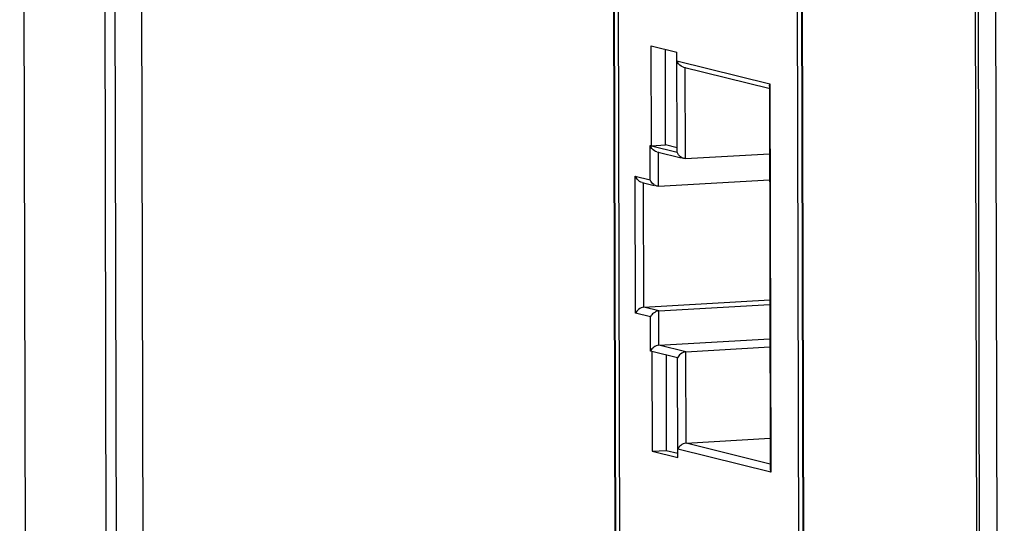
# Model space of a CAD drawing. Header units: millimetres. Extents: x 0 to 2731, y -3524 to -2222.
# Tile 69 of 221: x 1453 to 1484, y -3206 to -3190. Entities that reach past the tile are written whole.
import ezdxf

# ---------------------------------------------------------------- set-up
doc = ezdxf.new("R2010")
doc.units = ezdxf.units.MM
doc.header["$LTSCALE"] = 46.255
doc.layers.add('00_COMPONENTS', color=7, linetype='CONTINUOUS')

msp = doc.modelspace()

# ---------------------------------------------------------------- linework, layer by layer
at = {"layer": '00_COMPONENTS', "color": 7}
for p, q in [((1453.362, -3302.769), (1452.969, -3125.035)), ((1455.942, -3303.406), (1455.549, -3125.672)), ((1455.863, -3125.667), (1456.256, -3303.401)), ((1456.711, -3126.157), (1457.103, -3303.494)), ((1484.326, -3310.417), (1483.933, -3132.683)), ((1483.679, -3309.066), (1483.291, -3133.715)), ((1483.765, -3309.286), (1483.377, -3133.538)), ((1471.985, -3220.336), (1471.846, -3157.434)), ((1472.105, -3216.595), (1471.975, -3157.665)), ((1477.812, -3221.974), (1477.672, -3158.675)), ((1477.802, -3158.906), (1477.941, -3221.808)), ((1473.086, -3193.715), (1473.079, -3190.537)), ((1473.079, -3190.537), (1473.896, -3190.739)), ((1473.538, -3193.688), (1473.531, -3190.649)), ((1473.903, -3193.917), (1473.896, -3190.739)), ((1474.112, -3191.211), (1476.829, -3191.882)), ((1476.845, -3191.815), (1476.872, -3204.017)), ((1473.086, -3193.715), (1473.538, -3193.688)), ((1473.086, -3193.715), (1473.903, -3193.917)), ((1473.903, -3193.779), (1473.538, -3193.688)), ((1473.259, -3193.908), (1474.036, -3194.1)), ((1474.17, -3194.126), (1476.85, -3193.968)), ((1472.788, -3194.884), (1473.178, -3194.98)), ((1473.313, -3195.006), (1476.852, -3194.798)), ((1472.848, -3198.86), (1476.86, -3198.625)), ((1473.322, -3198.977), (1476.861, -3198.769)), ((1473.324, -3200.07), (1476.863, -3199.862)), ((1473.101, -3200.268), (1473.108, -3203.445)), ((1473.918, -3200.47), (1473.101, -3200.268)), ((1474.184, -3200.282), (1476.864, -3200.125)), ((1473.553, -3200.38), (1473.559, -3203.419)), ((1473.925, -3203.647), (1473.918, -3200.47)), ((1474.19, -3203.191), (1476.87, -3203.034)), ((1473.108, -3203.445), (1473.559, -3203.419)), ((1473.108, -3203.445), (1473.925, -3203.647)), ((1473.559, -3203.419), (1473.925, -3203.509))]:
    msp.add_line(p, q, dxfattribs=at)
at = {"layer": '00_COMPONENTS', "color": 4}
for p, q in [((1471.964, -3220.877), (1471.823, -3156.883)), ((1477.822, -3158.365), (1477.964, -3222.359)), ((1473.897, -3191.007), (1476.864, -3191.74)), ((1474.17, -3194.126), (1474.164, -3191.217)), ((1476.864, -3191.74), (1476.892, -3204.112)), ((1473.046, -3194.796), (1473.043, -3193.704)), ((1473.043, -3193.704), (1473.086, -3193.715)), ((1473.313, -3195.006), (1473.31, -3193.913)), ((1472.582, -3199.048), (1472.573, -3194.68)), ((1472.573, -3194.68), (1473.046, -3194.796)), ((1472.848, -3198.86), (1472.84, -3194.889)), ((1473.055, -3199.165), (1472.582, -3199.048)), ((1473.322, -3198.977), (1472.848, -3198.86)), ((1473.324, -3200.07), (1473.322, -3198.977)), ((1473.058, -3200.257), (1473.055, -3199.165)), ((1473.101, -3200.268), (1473.058, -3200.257)), ((1474.184, -3200.282), (1473.324, -3200.07)), ((1474.19, -3203.191), (1474.184, -3200.282)), ((1476.892, -3204.112), (1473.924, -3203.379)), ((1476.872, -3203.854), (1474.19, -3203.191))]:
    msp.add_line(p, q, dxfattribs=at)
at = {"layer": '00_COMPONENTS', "color": 7}
for centre, radius, start, end in [((1477.07, -3191.84), 0.228, 154.169, 159.4457), ((1473.288, -3200.369), 0.256, 151.6728, 154.2266)]:
    msp.add_arc(centre, radius, start, end, dxfattribs=at)
for points, knots in [([(1474.112, -3191.211), (1474.086, -3191.205), (1473.993, -3191.162), (1473.924, -3191.076), (1473.897, -3191.007)], [0, 0, 0, 0, 0.269692, 1, 1, 1, 1]), ([(1473.259, -3193.908), (1473.232, -3193.901), (1473.139, -3193.859), (1473.07, -3193.773), (1473.043, -3193.704)], [0, 0, 0, 0, 0.269692, 1, 1, 1, 1]), ([(1474.078, -3194.106), (1474.057, -3194.097), (1473.982, -3194.05), (1473.927, -3193.976), (1473.903, -3193.917)], [0, 0, 0, 0, 0.26946, 1, 1, 1, 1]), ([(1472.788, -3194.883), (1472.762, -3194.877), (1472.668, -3194.834), (1472.6, -3194.748), (1472.573, -3194.68)], [0, 0, 0, 0, 0.269692, 1, 1, 1, 1]), ([(1473.221, -3194.986), (1473.199, -3194.976), (1473.125, -3194.93), (1473.069, -3194.856), (1473.046, -3194.796)], [0, 0, 0, 0, 0.26946, 1, 1, 1, 1]), ([(1472.848, -3198.86), (1472.788, -3198.864), (1472.68, -3198.917), (1472.604, -3199.003), (1472.582, -3199.048)], [0, 0, 0, 0, 0.546665, 1, 1, 1, 1]), ([(1473.322, -3198.977), (1473.261, -3198.981), (1473.154, -3199.034), (1473.077, -3199.12), (1473.055, -3199.165)], [0, 0, 0, 0, 0.546665, 1, 1, 1, 1]), ([(1473.324, -3200.07), (1473.265, -3200.073), (1473.162, -3200.123), (1473.086, -3200.204), (1473.063, -3200.247)], [0, 0, 0, 0, 0.542883, 1, 1, 1, 1]), ([(1474.184, -3200.282), (1474.123, -3200.286), (1474.016, -3200.339), (1473.94, -3200.424), (1473.918, -3200.47)], [0, 0, 0, 0, 0.546665, 1, 1, 1, 1]), ([(1474.19, -3203.191), (1474.13, -3203.195), (1474.023, -3203.248), (1473.946, -3203.334), (1473.924, -3203.379)], [0, 0, 0, 0, 0.546665, 1, 1, 1, 1]), ([(1476.872, -3204.017), (1476.872, -3204.025), (1476.874, -3204.057), (1476.883, -3204.089), (1476.892, -3204.112)], [0, 0, 0, 0, 0.241042, 1, 1, 1, 1])]:
    msp.add_open_spline(points, degree=3, knots=knots, dxfattribs=at)
for points in [[(1476.845, -3191.815), (1476.845, -3191.797), (1476.85, -3191.777), (1476.856, -3191.76)], [(1474.119, -3194.12), (1474.105, -3194.117), (1474.091, -3194.112), (1474.078, -3194.106)], [(1474.17, -3194.126), (1474.153, -3194.127), (1474.136, -3194.125), (1474.119, -3194.12)], [(1473.261, -3195), (1473.247, -3194.997), (1473.234, -3194.992), (1473.221, -3194.986)], [(1473.313, -3195.006), (1473.295, -3195.007), (1473.278, -3195.004), (1473.261, -3195)]]:
    msp.add_open_spline(points, degree=3, dxfattribs=at)

doc.saveas('drawing.dxf')
